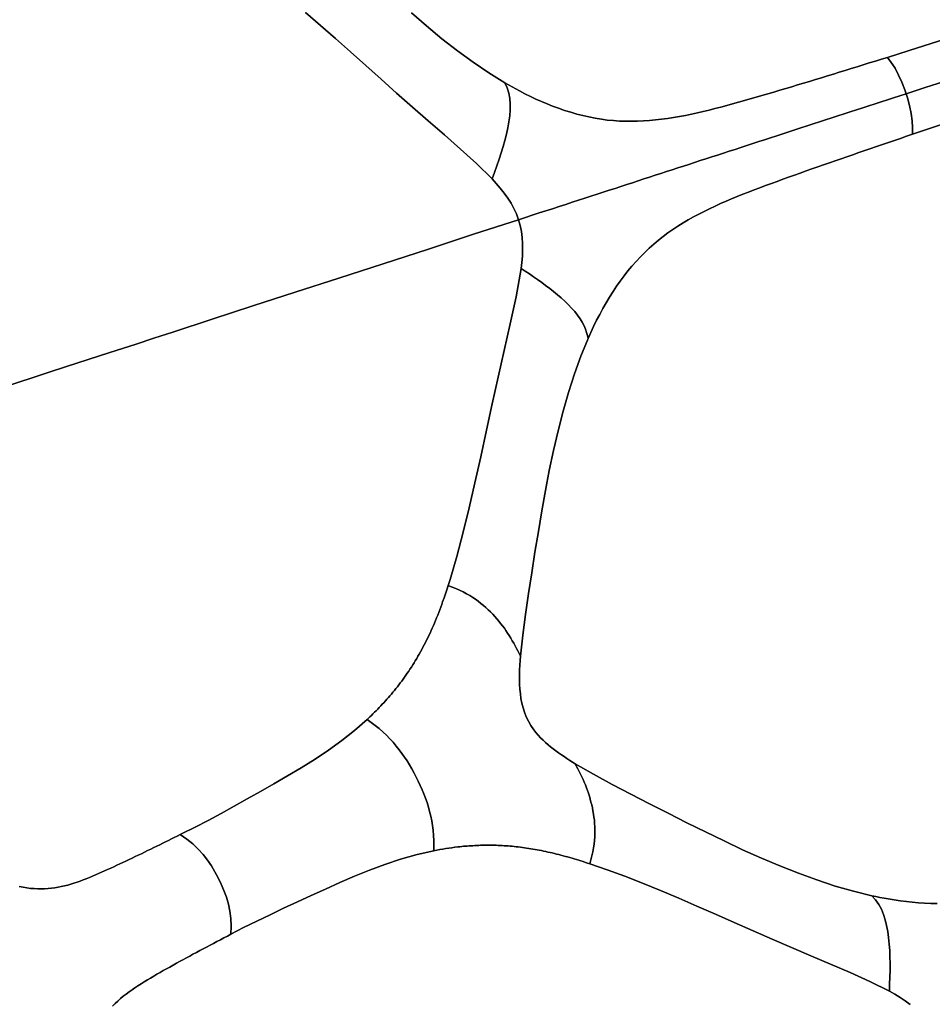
# Model space of a CAD drawing. Header units: centimetres. Extents: x -49.6 to 49.6, y -49.6 to 49.6.
# Tile 6 of 61: x -35.2 to -25.3, y -18.2 to -7.5. Entities that reach past the tile are written whole.
import ezdxf

# ---------------------------------------------------------------- set-up
doc = ezdxf.new("R2010")
doc.units = ezdxf.units.CM
doc.layers.get('0').update_dxf_attribs({"true_color": 0x5890e1})

msp = doc.modelspace()

# ---------------------------------------------------------------- linework, layer by layer
at = {"color": 16, "true_color": 0x870606}
for points in [[(-35.364, -11.491, 0), (-35.03, -11.382, 0), (-34.856, -11.326, 0), (-34.68, -11.268, 0), (-34.31, -11.148, 0), (-34.118, -11.086, 0), (-33.921, -11.022, 0), (-33.719, -10.956, 0), (-33.512, -10.889, 0), (-33.084, -10.75, 0), (-32.64, -10.605, 0), (-32.18, -10.456, 0), (-31.707, -10.302, 0), (-31.223, -10.145, 0), (-30.732, -9.986, 0), (-30.242, -9.826, 0), (-29.751, -9.667, 0), (-29.774, -9.604, 0), (-29.802, -9.545, 0), (-29.833, -9.488, 0), (-29.867, -9.433, 0), (-29.907, -9.377, 0), (-29.95, -9.323, 0), (-29.994, -9.272, 0), (-30.039, -9.223, 0), (-30.209, -9.056, 0), (-30.382, -8.9, 0), (-30.558, -8.745, 0), (-30.733, -8.593, 0), (-30.906, -8.442, 0), (-31.077, -8.29, 0), (-31.245, -8.14, 0), (-31.413, -7.991, 0), (-31.578, -7.843, 0), (-31.743, -7.697, 0), (-31.906, -7.554, 0), (-32.068, -7.414, 0)], [(-32.068, -7.414, 0), (-31.906, -7.554, 0), (-31.743, -7.697, 0), (-31.578, -7.843, 0), (-31.413, -7.991, 0), (-31.246, -8.14, 0), (-31.077, -8.29, 0), (-30.906, -8.442, 0), (-30.733, -8.593, 0), (-30.558, -8.745, 0), (-30.382, -8.9, 0), (-30.209, -9.056, 0), (-30.04, -9.223, 0), (-30.014, -9.152, 0), (-29.987, -9.08, 0), (-29.962, -9.01, 0), (-29.939, -8.94, 0), (-29.918, -8.872, 0), (-29.899, -8.804, 0), (-29.882, -8.736, 0), (-29.868, -8.668, 0), (-29.856, -8.602, 0), (-29.848, -8.537, 0), (-29.843, -8.472, 0), (-29.842, -8.411, 0), (-29.847, -8.348, 0), (-29.858, -8.291, 0), (-29.877, -8.232, 0), (-29.9, -8.178, 0), (-30.074, -8.071, 0), (-30.246, -7.955, 0), (-30.417, -7.83, 0), (-30.584, -7.699, 0), (-30.752, -7.56, 0), (-30.917, -7.417, 0)], [(-30.917, -7.417, 0), (-30.752, -7.56, 0), (-30.584, -7.699, 0), (-30.416, -7.83, 0), (-30.245, -7.955, 0), (-30.074, -8.071, 0), (-29.9, -8.178, 0), (-29.861, -8.201, 0), (-29.822, -8.223, 0), (-29.782, -8.245, 0), (-29.742, -8.266, 0), (-29.683, -8.297, 0), (-29.623, -8.327, 0), (-29.563, -8.355, 0), (-29.502, -8.382, 0), (-29.442, -8.407, 0), (-29.381, -8.432, 0), (-29.316, -8.456, 0), (-29.25, -8.478, 0), (-29.184, -8.499, 0), (-29.119, -8.518, 0), (-29.052, -8.535, 0), (-28.986, -8.55, 0), (-28.919, -8.563, 0), (-28.851, -8.574, 0), (-28.786, -8.583, 0), (-28.72, -8.589, 0), (-28.654, -8.594, 0), (-28.589, -8.596, 0), (-28.523, -8.597, 0), (-28.458, -8.595, 0), (-28.392, -8.593, 0), (-28.327, -8.588, 0), (-28.262, -8.582, 0), (-28.197, -8.575, 0), (-28.132, -8.566, 0), (-28.067, -8.556, 0), (-28.002, -8.545, 0), (-27.937, -8.533, 0), (-27.872, -8.519, 0), (-27.807, -8.505, 0), (-27.743, -8.491, 0), (-27.679, -8.475, 0), (-27.616, -8.459, 0), (-27.552, -8.442, 0), (-27.488, -8.425, 0), (-27.424, -8.408, 0), (-27.36, -8.39, 0), (-27.295, -8.372, 0), (-27.232, -8.353, 0), (-27.168, -8.335, 0), (-27.104, -8.316, 0), (-27.04, -8.297, 0), (-26.975, -8.279, 0), (-26.911, -8.259, 0), (-26.846, -8.24, 0), (-26.781, -8.221, 0), (-26.717, -8.202, 0), (-26.653, -8.182, 0), (-26.588, -8.163, 0), (-26.523, -8.143, 0), (-26.458, -8.123, 0), (-26.393, -8.103, 0), (-26.328, -8.084, 0), (-26.263, -8.064, 0), (-26.198, -8.044, 0), (-26.133, -8.024, 0), (-26.068, -8.004, 0), (-26.002, -7.984, 0), (-25.937, -7.963, 0), (-25.871, -7.943, 0), (-25.806, -7.923, 0), (-25.74, -7.902, 0), (-25.502, -7.828, 0), (-25.263, -7.752, 0), (-25.024, -7.674, 0)], [(-25.024, -7.674, 0), (-25.263, -7.752, 0), (-25.502, -7.828, 0), (-25.74, -7.902, 0), (-25.698, -7.958, 0), (-25.657, -8.021, 0), (-25.618, -8.094, 0), (-25.583, -8.173, 0), (-25.551, -8.256, 0), (-25.537, -8.298, 0), (-25.331, -8.231, 0), (-25.123, -8.163, 0)], [(-25.123, -8.163, 0), (-25.331, -8.231, 0), (-25.537, -8.298, 0), (-25.523, -8.341, 0), (-25.5, -8.427, 0), (-25.482, -8.512, 0), (-25.471, -8.593, 0), (-25.467, -8.668, 0), (-25.468, -8.738, 0), (-25.262, -8.669, 0), (-25.054, -8.6, 0)], [(-25.054, -8.6, 0), (-25.262, -8.669, 0), (-25.468, -8.738, 0), (-25.533, -8.76, 0), (-25.599, -8.783, 0), (-25.664, -8.805, 0), (-25.729, -8.827, 0), (-25.793, -8.849, 0), (-25.858, -8.871, 0), (-25.922, -8.893, 0), (-25.986, -8.915, 0), (-26.051, -8.938, 0), (-26.115, -8.96, 0), (-26.18, -8.982, 0), (-26.244, -9.004, 0), (-26.307, -9.026, 0), (-26.371, -9.048, 0), (-26.435, -9.07, 0), (-26.498, -9.093, 0), (-26.561, -9.115, 0), (-26.625, -9.137, 0), (-26.688, -9.16, 0), (-26.751, -9.182, 0), (-26.814, -9.205, 0), (-26.877, -9.227, 0), (-26.94, -9.25, 0), (-27.002, -9.273, 0), (-27.065, -9.296, 0), (-27.127, -9.319, 0), (-27.189, -9.342, 0), (-27.251, -9.366, 0), (-27.313, -9.39, 0), (-27.374, -9.415, 0), (-27.435, -9.44, 0), (-27.495, -9.465, 0), (-27.555, -9.492, 0), (-27.615, -9.519, 0), (-27.674, -9.547, 0), (-27.733, -9.576, 0), (-27.791, -9.606, 0), (-27.849, -9.637, 0), (-27.906, -9.669, 0), (-27.962, -9.702, 0), (-28.018, -9.737, 0), (-28.073, -9.774, 0), (-28.127, -9.811, 0), (-28.179, -9.85, 0), (-28.231, -9.891, 0), (-28.282, -9.933, 0), (-28.331, -9.977, 0), (-28.379, -10.023, 0), (-28.427, -10.071, 0), (-28.473, -10.12, 0), (-28.518, -10.171, 0), (-28.562, -10.223, 0), (-28.604, -10.278, 0), (-28.646, -10.334, 0), (-28.686, -10.391, 0), (-28.724, -10.449, 0), (-28.762, -10.509, 0), (-28.799, -10.571, 0), (-28.834, -10.633, 0), (-28.869, -10.696, 0), (-28.902, -10.761, 0), (-28.935, -10.827, 0), (-28.966, -10.893, 0), (-28.996, -10.96, 0), (-29.074, -11.15, 0), (-29.144, -11.344, 0), (-29.209, -11.545, 0), (-29.268, -11.75, 0), (-29.322, -11.963, 0), (-29.372, -12.178, 0), (-29.417, -12.394, 0), (-29.459, -12.611, 0), (-29.499, -12.834, 0), (-29.536, -13.056, 0), (-29.573, -13.281, 0), (-29.608, -13.506, 0), (-29.643, -13.732, 0), (-29.676, -13.958, 0), (-29.706, -14.184, 0), (-29.73, -14.413, 0), (-29.734, -14.461, 0), (-29.737, -14.51, 0), (-29.74, -14.562, 0), (-29.741, -14.614, 0), (-29.741, -14.666, 0), (-29.74, -14.719, 0), (-29.737, -14.772, 0), (-29.732, -14.823, 0), (-29.725, -14.874, 0), (-29.715, -14.925, 0), (-29.702, -14.974, 0), (-29.687, -15.023, 0), (-29.667, -15.071, 0), (-29.644, -15.119, 0), (-29.617, -15.166, 0), (-29.585, -15.212, 0), (-29.562, -15.242, 0), (-29.537, -15.272, 0), (-29.511, -15.299, 0), (-29.485, -15.326, 0), (-29.458, -15.351, 0), (-29.43, -15.375, 0), (-29.403, -15.398, 0), (-29.375, -15.42, 0), (-29.346, -15.442, 0), (-29.316, -15.464, 0), (-29.286, -15.485, 0), (-29.256, -15.505, 0), (-29.226, -15.525, 0), (-29.195, -15.545, 0), (-29.165, -15.564, 0), (-29.134, -15.583, 0), (-28.935, -15.697, 0), (-28.734, -15.806, 0), (-28.532, -15.912, 0), (-28.328, -16.017, 0), (-28.126, -16.12, 0), (-27.923, -16.223, 0), (-27.72, -16.323, 0), (-27.517, -16.422, 0), (-27.315, -16.517, 0), (-27.111, -16.608, 0), (-26.91, -16.693, 0), (-26.708, -16.773, 0), (-26.508, -16.846, 0), (-26.307, -16.912, 0), (-26.108, -16.969, 0), (-25.909, -17.018, 0), (-25.865, -17.027, 0), (-25.821, -17.036, 0), (-25.777, -17.044, 0), (-25.732, -17.052, 0), (-25.666, -17.063, 0), (-25.6, -17.073, 0), (-25.534, -17.081, 0), (-25.469, -17.088, 0), (-25.403, -17.094, 0), (-25.337, -17.098, 0), (-25.268, -17.101, 0), (-25.198, -17.102, 0)], [(-35.181, -16.915, 0), (-35.139, -16.924, 0), (-35.099, -16.931, 0), (-35.058, -16.937, 0), (-35.019, -16.94, 0), (-34.98, -16.942, 0), (-34.942, -16.943, 0), (-34.905, -16.942, 0), (-34.868, -16.939, 0), (-34.831, -16.936, 0), (-34.795, -16.931, 0), (-34.759, -16.925, 0), (-34.724, -16.918, 0), (-34.689, -16.91, 0), (-34.654, -16.901, 0), (-34.62, -16.891, 0), (-34.586, -16.88, 0), (-34.552, -16.869, 0), (-34.518, -16.857, 0), (-34.485, -16.845, 0), (-34.452, -16.832, 0), (-34.418, -16.818, 0), (-34.385, -16.804, 0), (-34.352, -16.79, 0), (-34.319, -16.776, 0), (-34.286, -16.761, 0), (-34.253, -16.747, 0), (-34.22, -16.732, 0), (-34.187, -16.717, 0), (-34.154, -16.702, 0), (-34.12, -16.686, 0), (-34.087, -16.671, 0), (-34.054, -16.655, 0), (-34.021, -16.64, 0), (-33.987, -16.624, 0), (-33.954, -16.608, 0), (-33.92, -16.592, 0), (-33.887, -16.576, 0), (-33.853, -16.56, 0), (-33.819, -16.543, 0), (-33.786, -16.527, 0), (-33.752, -16.51, 0), (-33.718, -16.494, 0), (-33.684, -16.477, 0), (-33.652, -16.462, 0), (-33.621, -16.447, 0), (-33.59, -16.431, 0), (-33.558, -16.416, 0), (-33.527, -16.4, 0), (-33.495, -16.385, 0), (-33.464, -16.369, 0), (-33.432, -16.353, 0), (-33.408, -16.341, 0), (-33.269, -16.271, 0), (-33.128, -16.198, 0), (-32.987, -16.122, 0), (-32.845, -16.044, 0), (-32.702, -15.964, 0), (-32.557, -15.883, 0), (-32.411, -15.8, 0), (-32.263, -15.715, 0), (-32.114, -15.626, 0), (-31.965, -15.533, 0), (-31.818, -15.434, 0), (-31.672, -15.328, 0), (-31.534, -15.219, 0), (-31.399, -15.1, 0), (-31.387, -15.089, 0), (-31.369, -15.073, 0), (-31.352, -15.056, 0), (-31.335, -15.04, 0), (-31.318, -15.023, 0), (-31.3, -15.006, 0), (-31.283, -14.989, 0), (-31.266, -14.971, 0), (-31.249, -14.953, 0), (-31.233, -14.936, 0), (-31.216, -14.918, 0), (-31.199, -14.899, 0), (-31.183, -14.881, 0), (-31.166, -14.862, 0), (-31.15, -14.843, 0), (-31.134, -14.824, 0), (-31.117, -14.805, 0), (-31.101, -14.785, 0), (-31.085, -14.765, 0), (-31.069, -14.745, 0), (-31.053, -14.725, 0), (-31.038, -14.704, 0), (-31.022, -14.683, 0), (-31.007, -14.662, 0), (-30.991, -14.641, 0), (-30.976, -14.62, 0), (-30.961, -14.598, 0), (-30.946, -14.576, 0), (-30.932, -14.554, 0), (-30.917, -14.531, 0), (-30.902, -14.508, 0), (-30.888, -14.485, 0), (-30.874, -14.462, 0), (-30.859, -14.438, 0), (-30.845, -14.414, 0), (-30.831, -14.39, 0), (-30.818, -14.366, 0), (-30.804, -14.341, 0), (-30.791, -14.316, 0), (-30.777, -14.291, 0), (-30.764, -14.265, 0), (-30.752, -14.239, 0), (-30.739, -14.213, 0), (-30.726, -14.187, 0), (-30.714, -14.161, 0), (-30.702, -14.134, 0), (-30.69, -14.107, 0), (-30.678, -14.08, 0), (-30.666, -14.052, 0), (-30.654, -14.024, 0), (-30.643, -13.996, 0), (-30.631, -13.968, 0), (-30.62, -13.939, 0), (-30.609, -13.91, 0), (-30.598, -13.881, 0), (-30.587, -13.852, 0), (-30.577, -13.822, 0), (-30.561, -13.779, 0), (-30.546, -13.735, 0), (-30.531, -13.69, 0), (-30.517, -13.645, 0), (-30.496, -13.58, 0), (-30.422, -13.327, 0), (-30.354, -13.066, 0), (-30.288, -12.799, 0), (-30.226, -12.527, 0), (-30.163, -12.244, 0), (-30.101, -11.957, 0), (-30.038, -11.669, 0), (-29.974, -11.38, 0), (-29.908, -11.09, 0), (-29.842, -10.799, 0), (-29.777, -10.504, 0), (-29.723, -10.197, 0), (-29.715, -10.131, 0), (-29.71, -10.064, 0), (-29.707, -9.995, 0), (-29.707, -9.925, 0), (-29.711, -9.861, 0), (-29.72, -9.796, 0), (-29.733, -9.731, 0), (-29.751, -9.667, 0), (-30.242, -9.826, 0), (-30.732, -9.986, 0), (-31.223, -10.145, 0), (-31.707, -10.302, 0), (-32.18, -10.456, 0), (-32.64, -10.605, 0), (-33.084, -10.75, 0), (-33.512, -10.889, 0), (-33.719, -10.956, 0), (-33.921, -11.022, 0), (-34.118, -11.086, 0), (-34.31, -11.148, 0), (-34.68, -11.268, 0), (-34.856, -11.326, 0), (-35.03, -11.382, 0), (-35.364, -11.491, 0)], [(-34.168, -18.219, 0), (-34.14, -18.19, 0), (-34.111, -18.163, 0), (-34.081, -18.136, 0), (-34.05, -18.11, 0), (-34.019, -18.086, 0), (-33.987, -18.062, 0), (-33.955, -18.039, 0), (-33.923, -18.017, 0), (-33.89, -17.995, 0), (-33.856, -17.974, 0), (-33.823, -17.953, 0), (-33.788, -17.932, 0), (-33.754, -17.912, 0), (-33.719, -17.891, 0), (-33.685, -17.871, 0), (-33.65, -17.851, 0), (-33.615, -17.831, 0), (-33.579, -17.812, 0), (-33.544, -17.792, 0), (-33.508, -17.772, 0), (-33.472, -17.752, 0), (-33.437, -17.732, 0), (-33.401, -17.713, 0), (-33.364, -17.693, 0), (-33.328, -17.673, 0), (-33.292, -17.654, 0), (-33.255, -17.634, 0), (-33.218, -17.614, 0), (-33.181, -17.595, 0), (-33.144, -17.575, 0), (-33.106, -17.555, 0), (-33.069, -17.536, 0), (-33.032, -17.516, 0), (-32.994, -17.496, 0), (-32.956, -17.476, 0), (-32.918, -17.456, 0), (-32.88, -17.436, 0), (-32.877, -17.349, 0), (-32.88, -17.265, 0), (-32.891, -17.185, 0), (-32.907, -17.108, 0), (-32.929, -17.034, 0), (-32.955, -16.962, 0), (-32.984, -16.892, 0), (-33.017, -16.824, 0), (-33.053, -16.757, 0), (-33.092, -16.692, 0), (-33.135, -16.629, 0), (-33.182, -16.568, 0), (-33.235, -16.51, 0), (-33.294, -16.454, 0), (-33.36, -16.402, 0), (-33.432, -16.353, 0), (-33.464, -16.369, 0), (-33.495, -16.385, 0), (-33.527, -16.4, 0), (-33.558, -16.416, 0), (-33.59, -16.431, 0), (-33.621, -16.447, 0), (-33.652, -16.462, 0), (-33.684, -16.477, 0), (-33.718, -16.494, 0), (-33.752, -16.51, 0), (-33.786, -16.527, 0), (-33.819, -16.543, 0), (-33.853, -16.56, 0), (-33.887, -16.576, 0), (-33.92, -16.592, 0), (-33.954, -16.608, 0), (-33.987, -16.624, 0), (-34.021, -16.64, 0), (-34.054, -16.655, 0), (-34.087, -16.671, 0), (-34.12, -16.686, 0), (-34.154, -16.702, 0), (-34.187, -16.717, 0), (-34.22, -16.732, 0), (-34.253, -16.747, 0), (-34.286, -16.761, 0), (-34.319, -16.776, 0), (-34.352, -16.79, 0), (-34.385, -16.804, 0), (-34.418, -16.818, 0), (-34.452, -16.832, 0), (-34.485, -16.845, 0), (-34.518, -16.857, 0), (-34.552, -16.869, 0), (-34.586, -16.88, 0), (-34.62, -16.891, 0), (-34.654, -16.901, 0), (-34.689, -16.91, 0), (-34.724, -16.918, 0), (-34.759, -16.925, 0), (-34.795, -16.931, 0), (-34.831, -16.936, 0), (-34.868, -16.939, 0), (-34.905, -16.942, 0), (-34.942, -16.943, 0), (-34.98, -16.942, 0), (-35.019, -16.94, 0), (-35.058, -16.937, 0), (-35.099, -16.931, 0), (-35.139, -16.924, 0), (-35.181, -16.915, 0)], [(-25.491, -18.201, 0), (-25.546, -18.16, 0), (-25.603, -18.122, 0), (-25.661, -18.087, 0), (-25.719, -18.054, 0), (-25.932, -17.948, 0), (-26.145, -17.853, 0), (-26.36, -17.76, 0), (-26.573, -17.669, 0), (-26.784, -17.579, 0), (-26.994, -17.488, 0), (-27.201, -17.397, 0), (-27.406, -17.307, 0), (-27.609, -17.218, 0), (-27.811, -17.13, 0), (-28.01, -17.044, 0), (-28.207, -16.961, 0), (-28.403, -16.881, 0), (-28.596, -16.805, 0), (-28.787, -16.735, 0), (-28.975, -16.67, 0), (-29, -16.662, 0), (-29.024, -16.654, 0), (-29.049, -16.646, 0), (-29.073, -16.638, 0), (-29.097, -16.631, 0), (-29.122, -16.624, 0), (-29.146, -16.616, 0), (-29.17, -16.609, 0), (-29.194, -16.602, 0), (-29.218, -16.595, 0), (-29.242, -16.589, 0), (-29.266, -16.582, 0), (-29.29, -16.576, 0), (-29.314, -16.57, 0), (-29.338, -16.564, 0), (-29.362, -16.558, 0), (-29.386, -16.552, 0), (-29.409, -16.547, 0), (-29.433, -16.542, 0), (-29.456, -16.537, 0), (-29.479, -16.532, 0), (-29.503, -16.527, 0), (-29.526, -16.522, 0), (-29.549, -16.518, 0), (-29.572, -16.514, 0), (-29.595, -16.51, 0), (-29.618, -16.506, 0), (-29.641, -16.503, 0), (-29.664, -16.499, 0), (-29.687, -16.496, 0), (-29.709, -16.493, 0), (-29.732, -16.49, 0), (-29.754, -16.487, 0), (-29.777, -16.485, 0), (-29.799, -16.482, 0), (-29.821, -16.48, 0), (-29.843, -16.478, 0), (-29.865, -16.476, 0), (-29.887, -16.475, 0), (-29.909, -16.473, 0), (-29.931, -16.472, 0), (-29.952, -16.471, 0), (-29.974, -16.47, 0), (-29.995, -16.469, 0), (-30.017, -16.469, 0), (-30.038, -16.468, 0), (-30.059, -16.468, 0), (-30.081, -16.468, 0), (-30.102, -16.468, 0), (-30.123, -16.468, 0), (-30.144, -16.469, 0), (-30.165, -16.469, 0), (-30.185, -16.47, 0), (-30.206, -16.471, 0), (-30.227, -16.472, 0), (-30.247, -16.473, 0), (-30.268, -16.474, 0), (-30.288, -16.475, 0), (-30.309, -16.477, 0), (-30.329, -16.478, 0), (-30.349, -16.48, 0), (-30.37, -16.482, 0), (-30.39, -16.484, 0), (-30.41, -16.486, 0), (-30.443, -16.49, 0), (-30.476, -16.495, 0), (-30.509, -16.499, 0), (-30.542, -16.504, 0), (-30.575, -16.51, 0), (-30.607, -16.515, 0), (-30.639, -16.521, 0), (-30.671, -16.528, 0), (-30.855, -16.57, 0), (-31.034, -16.62, 0), (-31.206, -16.677, 0), (-31.374, -16.739, 0), (-31.536, -16.805, 0), (-31.696, -16.874, 0), (-31.852, -16.944, 0), (-32.006, -17.014, 0), (-32.157, -17.084, 0), (-32.307, -17.153, 0), (-32.454, -17.223, 0), (-32.599, -17.293, 0), (-32.741, -17.364, 0), (-32.88, -17.436, 0), (-32.918, -17.456, 0), (-32.956, -17.476, 0), (-32.994, -17.496, 0), (-33.032, -17.516, 0), (-33.069, -17.536, 0), (-33.106, -17.555, 0), (-33.144, -17.575, 0), (-33.181, -17.595, 0), (-33.218, -17.614, 0), (-33.255, -17.634, 0), (-33.292, -17.654, 0), (-33.328, -17.673, 0), (-33.364, -17.693, 0), (-33.401, -17.713, 0), (-33.437, -17.732, 0), (-33.472, -17.752, 0), (-33.508, -17.772, 0), (-33.544, -17.792, 0), (-33.579, -17.812, 0), (-33.615, -17.831, 0), (-33.65, -17.851, 0), (-33.685, -17.871, 0), (-33.719, -17.891, 0), (-33.754, -17.912, 0), (-33.788, -17.932, 0), (-33.823, -17.953, 0), (-33.856, -17.974, 0), (-33.89, -17.995, 0), (-33.923, -18.017, 0), (-33.955, -18.039, 0), (-33.987, -18.062, 0), (-34.019, -18.086, 0), (-34.05, -18.11, 0), (-34.081, -18.136, 0), (-34.111, -18.163, 0), (-34.14, -18.19, 0), (-34.168, -18.219, 0)], [(-25.198, -17.102, 0), (-25.268, -17.101, 0), (-25.337, -17.098, 0), (-25.403, -17.094, 0), (-25.469, -17.088, 0), (-25.534, -17.081, 0), (-25.6, -17.073, 0), (-25.666, -17.063, 0), (-25.732, -17.052, 0), (-25.777, -17.044, 0), (-25.821, -17.036, 0), (-25.865, -17.027, 0), (-25.909, -17.018, 0), (-25.87, -17.061, 0), (-25.834, -17.111, 0), (-25.806, -17.163, 0), (-25.782, -17.221, 0), (-25.764, -17.28, 0), (-25.749, -17.342, 0), (-25.737, -17.407, 0), (-25.727, -17.473, 0), (-25.72, -17.542, 0), (-25.715, -17.612, 0), (-25.712, -17.682, 0), (-25.711, -17.754, 0), (-25.711, -17.828, 0), (-25.713, -17.903, 0), (-25.716, -17.979, 0), (-25.719, -18.054, 0), (-25.661, -18.087, 0), (-25.603, -18.122, 0), (-25.546, -18.16, 0), (-25.491, -18.201, 0)]]:
    msp.add_polyline3d(points, dxfattribs=at)
for points in [[(-29.843, -8.472, 0), (-29.848, -8.537, 0), (-29.856, -8.602, 0), (-29.868, -8.668, 0), (-29.882, -8.736, 0), (-29.899, -8.804, 0), (-29.918, -8.872, 0), (-29.939, -8.94, 0), (-29.962, -9.01, 0), (-29.987, -9.08, 0), (-30.013, -9.152, 0), (-30.039, -9.223, 0), (-29.994, -9.272, 0), (-29.95, -9.323, 0), (-29.907, -9.377, 0), (-29.867, -9.433, 0), (-29.833, -9.488, 0), (-29.802, -9.545, 0), (-29.774, -9.604, 0), (-29.751, -9.667, 0), (-29.676, -9.643, 0), (-29.602, -9.618, 0), (-29.528, -9.594, 0), (-29.455, -9.571, 0), (-29.383, -9.547, 0), (-29.311, -9.524, 0), (-29.239, -9.501, 0), (-29.169, -9.478, 0), (-29.1, -9.455, 0), (-29.032, -9.433, 0), (-28.964, -9.411, 0), (-28.897, -9.389, 0), (-28.832, -9.368, 0), (-28.767, -9.347, 0), (-28.702, -9.326, 0), (-28.638, -9.305, 0), (-28.575, -9.285, 0), (-28.513, -9.265, 0), (-28.451, -9.244, 0), (-28.389, -9.224, 0), (-28.327, -9.204, 0), (-28.266, -9.184, 0), (-28.204, -9.164, 0), (-28.143, -9.144, 0), (-28.081, -9.124, 0), (-28.02, -9.104, 0), (-27.959, -9.085, 0), (-27.899, -9.065, 0), (-27.838, -9.045, 0), (-27.776, -9.025, 0), (-27.714, -9.005, 0), (-27.65, -8.984, 0), (-27.587, -8.964, 0), (-27.524, -8.943, 0), (-27.461, -8.923, 0), (-27.397, -8.902, 0), (-27.333, -8.881, 0), (-27.269, -8.86, 0), (-27.205, -8.839, 0), (-27.14, -8.818, 0), (-27.075, -8.797, 0), (-27.01, -8.776, 0), (-26.944, -8.755, 0), (-26.879, -8.733, 0), (-26.813, -8.712, 0), (-26.747, -8.691, 0), (-26.68, -8.669, 0), (-26.614, -8.647, 0), (-26.547, -8.626, 0), (-26.48, -8.604, 0), (-26.413, -8.582, 0), (-26.346, -8.56, 0), (-26.279, -8.539, 0), (-26.212, -8.517, 0), (-26.144, -8.495, 0), (-26.077, -8.473, 0), (-26.009, -8.451, 0), (-25.942, -8.429, 0), (-25.874, -8.407, 0), (-25.807, -8.385, 0), (-25.739, -8.363, 0), (-25.672, -8.341, 0), (-25.604, -8.319, 0), (-25.537, -8.298, 0), (-25.551, -8.256, 0), (-25.583, -8.173, 0), (-25.618, -8.094, 0), (-25.657, -8.021, 0), (-25.698, -7.958, 0), (-25.74, -7.902, 0), (-25.806, -7.923, 0), (-25.871, -7.943, 0), (-25.937, -7.963, 0), (-26.002, -7.984, 0), (-26.068, -8.004, 0), (-26.133, -8.024, 0), (-26.198, -8.044, 0), (-26.263, -8.064, 0), (-26.328, -8.084, 0), (-26.393, -8.103, 0), (-26.458, -8.123, 0), (-26.523, -8.143, 0), (-26.588, -8.163, 0), (-26.653, -8.182, 0), (-26.717, -8.202, 0), (-26.781, -8.221, 0), (-26.846, -8.24, 0), (-26.911, -8.259, 0), (-26.975, -8.279, 0), (-27.04, -8.297, 0), (-27.104, -8.316, 0), (-27.168, -8.335, 0), (-27.232, -8.353, 0), (-27.295, -8.372, 0), (-27.36, -8.39, 0), (-27.424, -8.408, 0), (-27.488, -8.425, 0), (-27.552, -8.442, 0), (-27.616, -8.459, 0), (-27.679, -8.475, 0), (-27.743, -8.491, 0), (-27.807, -8.505, 0), (-27.872, -8.519, 0), (-27.937, -8.533, 0), (-28.002, -8.545, 0), (-28.067, -8.556, 0), (-28.132, -8.566, 0), (-28.197, -8.575, 0), (-28.262, -8.582, 0), (-28.327, -8.588, 0), (-28.392, -8.593, 0), (-28.458, -8.595, 0), (-28.523, -8.597, 0), (-28.589, -8.596, 0), (-28.654, -8.594, 0), (-28.72, -8.589, 0), (-28.786, -8.583, 0), (-28.851, -8.574, 0), (-28.919, -8.563, 0), (-28.986, -8.55, 0), (-29.052, -8.535, 0), (-29.119, -8.518, 0), (-29.184, -8.499, 0), (-29.25, -8.478, 0), (-29.316, -8.456, 0), (-29.381, -8.432, 0), (-29.442, -8.407, 0), (-29.502, -8.382, 0), (-29.563, -8.355, 0), (-29.623, -8.327, 0), (-29.683, -8.297, 0), (-29.742, -8.266, 0), (-29.782, -8.245, 0), (-29.822, -8.223, 0), (-29.861, -8.201, 0), (-29.9, -8.178, 0), (-29.876, -8.232, 0), (-29.857, -8.291, 0), (-29.847, -8.348, 0), (-29.842, -8.411, 0)], [(-29.676, -9.643, 0), (-29.751, -9.667, 0), (-29.733, -9.731, 0), (-29.72, -9.796, 0), (-29.711, -9.861, 0), (-29.707, -9.925, 0), (-29.707, -9.995, 0), (-29.71, -10.064, 0), (-29.715, -10.131, 0), (-29.723, -10.197, 0), (-29.678, -10.227, 0), (-29.634, -10.257, 0), (-29.589, -10.287, 0), (-29.544, -10.318, 0), (-29.5, -10.349, 0), (-29.457, -10.381, 0), (-29.413, -10.414, 0), (-29.371, -10.447, 0), (-29.329, -10.482, 0), (-29.289, -10.517, 0), (-29.249, -10.553, 0), (-29.211, -10.59, 0), (-29.175, -10.628, 0), (-29.141, -10.666, 0), (-29.11, -10.705, 0), (-29.082, -10.744, 0), (-29.058, -10.782, 0), (-29.038, -10.82, 0), (-29.023, -10.857, 0), (-29.011, -10.892, 0), (-29.003, -10.927, 0), (-28.996, -10.96, 0), (-28.966, -10.893, 0), (-28.935, -10.827, 0), (-28.902, -10.761, 0), (-28.869, -10.696, 0), (-28.834, -10.633, 0), (-28.799, -10.571, 0), (-28.762, -10.509, 0), (-28.724, -10.449, 0), (-28.686, -10.391, 0), (-28.646, -10.334, 0), (-28.604, -10.278, 0), (-28.562, -10.223, 0), (-28.518, -10.171, 0), (-28.473, -10.12, 0), (-28.427, -10.071, 0), (-28.379, -10.023, 0), (-28.331, -9.977, 0), (-28.282, -9.933, 0), (-28.231, -9.891, 0), (-28.179, -9.85, 0), (-28.127, -9.811, 0), (-28.073, -9.774, 0), (-28.018, -9.737, 0), (-27.962, -9.702, 0), (-27.906, -9.669, 0), (-27.849, -9.637, 0), (-27.791, -9.606, 0), (-27.733, -9.576, 0), (-27.674, -9.547, 0), (-27.615, -9.519, 0), (-27.555, -9.492, 0), (-27.495, -9.465, 0), (-27.435, -9.44, 0), (-27.374, -9.415, 0), (-27.313, -9.39, 0), (-27.251, -9.366, 0), (-27.189, -9.342, 0), (-27.127, -9.319, 0), (-27.065, -9.296, 0), (-27.002, -9.273, 0), (-26.94, -9.25, 0), (-26.877, -9.227, 0), (-26.814, -9.205, 0), (-26.751, -9.182, 0), (-26.688, -9.16, 0), (-26.625, -9.137, 0), (-26.561, -9.115, 0), (-26.498, -9.093, 0), (-26.435, -9.07, 0), (-26.371, -9.048, 0), (-26.307, -9.026, 0), (-26.244, -9.004, 0), (-26.18, -8.982, 0), (-26.115, -8.96, 0), (-26.051, -8.938, 0), (-25.986, -8.915, 0), (-25.922, -8.893, 0), (-25.858, -8.871, 0), (-25.793, -8.849, 0), (-25.729, -8.827, 0), (-25.664, -8.805, 0), (-25.599, -8.783, 0), (-25.533, -8.76, 0), (-25.468, -8.738, 0), (-25.467, -8.668, 0), (-25.471, -8.593, 0), (-25.482, -8.512, 0), (-25.5, -8.427, 0), (-25.523, -8.341, 0), (-25.537, -8.298, 0), (-25.604, -8.319, 0), (-25.672, -8.341, 0), (-25.739, -8.363, 0), (-25.807, -8.385, 0), (-25.874, -8.407, 0), (-25.942, -8.429, 0), (-26.009, -8.451, 0), (-26.077, -8.473, 0), (-26.144, -8.495, 0), (-26.212, -8.517, 0), (-26.279, -8.539, 0), (-26.346, -8.56, 0), (-26.413, -8.582, 0), (-26.48, -8.604, 0), (-26.547, -8.626, 0), (-26.614, -8.647, 0), (-26.68, -8.669, 0), (-26.747, -8.691, 0), (-26.813, -8.712, 0), (-26.879, -8.733, 0), (-26.944, -8.755, 0), (-27.01, -8.776, 0), (-27.075, -8.797, 0), (-27.14, -8.818, 0), (-27.205, -8.839, 0), (-27.269, -8.86, 0), (-27.333, -8.881, 0), (-27.397, -8.902, 0), (-27.461, -8.923, 0), (-27.524, -8.943, 0), (-27.587, -8.964, 0), (-27.65, -8.984, 0), (-27.714, -9.005, 0), (-27.776, -9.025, 0), (-27.838, -9.045, 0), (-27.899, -9.065, 0), (-27.959, -9.085, 0), (-28.02, -9.104, 0), (-28.081, -9.124, 0), (-28.143, -9.144, 0), (-28.204, -9.164, 0), (-28.266, -9.184, 0), (-28.327, -9.204, 0), (-28.389, -9.224, 0), (-28.451, -9.244, 0), (-28.513, -9.265, 0), (-28.575, -9.285, 0), (-28.638, -9.305, 0), (-28.702, -9.326, 0), (-28.767, -9.347, 0), (-28.832, -9.368, 0), (-28.897, -9.389, 0), (-28.964, -9.411, 0), (-29.032, -9.433, 0), (-29.1, -9.455, 0), (-29.169, -9.478, 0), (-29.239, -9.501, 0), (-29.311, -9.524, 0), (-29.383, -9.547, 0), (-29.455, -9.571, 0), (-29.528, -9.594, 0), (-29.602, -9.618, 0)], [(-29.678, -10.227, 0), (-29.723, -10.197, 0), (-29.777, -10.504, 0), (-29.842, -10.799, 0), (-29.908, -11.09, 0), (-29.974, -11.38, 0), (-30.038, -11.669, 0), (-30.101, -11.957, 0), (-30.163, -12.244, 0), (-30.226, -12.527, 0), (-30.288, -12.799, 0), (-30.354, -13.066, 0), (-30.422, -13.327, 0), (-30.496, -13.58, 0), (-30.517, -13.645, 0), (-30.475, -13.662, 0), (-30.433, -13.678, 0), (-30.392, -13.696, 0), (-30.354, -13.714, 0), (-30.318, -13.733, 0), (-30.283, -13.753, 0), (-30.25, -13.773, 0), (-30.219, -13.794, 0), (-30.189, -13.816, 0), (-30.16, -13.838, 0), (-30.133, -13.861, 0), (-30.106, -13.884, 0), (-30.081, -13.908, 0), (-30.056, -13.932, 0), (-30.032, -13.956, 0), (-30.01, -13.981, 0), (-29.988, -14.006, 0), (-29.966, -14.031, 0), (-29.946, -14.056, 0), (-29.926, -14.082, 0), (-29.906, -14.109, 0), (-29.888, -14.135, 0), (-29.87, -14.162, 0), (-29.852, -14.189, 0), (-29.836, -14.216, 0), (-29.82, -14.244, 0), (-29.804, -14.272, 0), (-29.789, -14.3, 0), (-29.774, -14.328, 0), (-29.76, -14.356, 0), (-29.745, -14.385, 0), (-29.73, -14.413, 0), (-29.706, -14.184, 0), (-29.676, -13.958, 0), (-29.643, -13.732, 0), (-29.608, -13.506, 0), (-29.573, -13.281, 0), (-29.536, -13.056, 0), (-29.499, -12.834, 0), (-29.459, -12.611, 0), (-29.417, -12.394, 0), (-29.372, -12.178, 0), (-29.322, -11.963, 0), (-29.268, -11.75, 0), (-29.209, -11.545, 0), (-29.144, -11.344, 0), (-29.074, -11.15, 0), (-28.996, -10.96, 0), (-29.003, -10.927, 0), (-29.011, -10.892, 0), (-29.023, -10.857, 0), (-29.038, -10.82, 0), (-29.058, -10.782, 0), (-29.082, -10.744, 0), (-29.11, -10.705, 0), (-29.141, -10.666, 0), (-29.175, -10.628, 0), (-29.211, -10.59, 0), (-29.249, -10.553, 0), (-29.289, -10.517, 0), (-29.329, -10.482, 0), (-29.371, -10.447, 0), (-29.413, -10.414, 0), (-29.457, -10.381, 0), (-29.5, -10.349, 0), (-29.544, -10.318, 0), (-29.589, -10.287, 0), (-29.634, -10.257, 0)], [(-30.475, -13.662, 0), (-30.517, -13.645, 0), (-30.531, -13.69, 0), (-30.546, -13.735, 0), (-30.561, -13.779, 0), (-30.577, -13.822, 0), (-30.587, -13.852, 0), (-30.598, -13.881, 0), (-30.609, -13.91, 0), (-30.62, -13.939, 0), (-30.631, -13.968, 0), (-30.643, -13.996, 0), (-30.654, -14.024, 0), (-30.666, -14.052, 0), (-30.678, -14.08, 0), (-30.69, -14.107, 0), (-30.702, -14.134, 0), (-30.714, -14.161, 0), (-30.726, -14.187, 0), (-30.739, -14.213, 0), (-30.752, -14.239, 0), (-30.764, -14.265, 0), (-30.777, -14.291, 0), (-30.791, -14.316, 0), (-30.804, -14.341, 0), (-30.818, -14.366, 0), (-30.831, -14.39, 0), (-30.845, -14.414, 0), (-30.859, -14.438, 0), (-30.874, -14.462, 0), (-30.888, -14.485, 0), (-30.902, -14.508, 0), (-30.917, -14.531, 0), (-30.932, -14.554, 0), (-30.946, -14.576, 0), (-30.961, -14.598, 0), (-30.976, -14.62, 0), (-30.991, -14.641, 0), (-31.007, -14.662, 0), (-31.022, -14.683, 0), (-31.038, -14.704, 0), (-31.053, -14.725, 0), (-31.069, -14.745, 0), (-31.085, -14.765, 0), (-31.101, -14.785, 0), (-31.117, -14.805, 0), (-31.134, -14.824, 0), (-31.15, -14.843, 0), (-31.166, -14.862, 0), (-31.183, -14.881, 0), (-31.199, -14.899, 0), (-31.216, -14.918, 0), (-31.233, -14.936, 0), (-31.249, -14.953, 0), (-31.266, -14.971, 0), (-31.283, -14.989, 0), (-31.3, -15.006, 0), (-31.318, -15.023, 0), (-31.335, -15.04, 0), (-31.352, -15.056, 0), (-31.369, -15.073, 0), (-31.387, -15.089, 0), (-31.399, -15.1, 0), (-31.353, -15.134, 0), (-31.31, -15.166, 0), (-31.268, -15.2, 0), (-31.224, -15.238, 0), (-31.187, -15.273, 0), (-31.15, -15.311, 0), (-31.115, -15.349, 0), (-31.081, -15.39, 0), (-31.051, -15.429, 0), (-31.021, -15.469, 0), (-30.992, -15.51, 0), (-30.964, -15.552, 0), (-30.938, -15.595, 0), (-30.912, -15.639, 0), (-30.888, -15.683, 0), (-30.865, -15.727, 0), (-30.842, -15.772, 0), (-30.821, -15.817, 0), (-30.801, -15.864, 0), (-30.782, -15.91, 0), (-30.764, -15.958, 0), (-30.747, -16.005, 0), (-30.732, -16.053, 0), (-30.719, -16.1, 0), (-30.706, -16.152, 0), (-30.695, -16.203, 0), (-30.687, -16.254, 0), (-30.68, -16.306, 0), (-30.675, -16.363, 0), (-30.672, -16.417, 0), (-30.671, -16.471, 0), (-30.671, -16.528, 0), (-30.639, -16.521, 0), (-30.607, -16.515, 0), (-30.575, -16.51, 0), (-30.542, -16.504, 0), (-30.509, -16.499, 0), (-30.476, -16.495, 0), (-30.443, -16.49, 0), (-30.41, -16.486, 0), (-30.39, -16.484, 0), (-30.37, -16.482, 0), (-30.349, -16.48, 0), (-30.329, -16.478, 0), (-30.309, -16.477, 0), (-30.288, -16.475, 0), (-30.268, -16.474, 0), (-30.247, -16.473, 0), (-30.227, -16.472, 0), (-30.206, -16.471, 0), (-30.185, -16.47, 0), (-30.165, -16.469, 0), (-30.144, -16.469, 0), (-30.123, -16.468, 0), (-30.102, -16.468, 0), (-30.081, -16.468, 0), (-30.059, -16.468, 0), (-30.038, -16.468, 0), (-30.017, -16.469, 0), (-29.995, -16.469, 0), (-29.974, -16.47, 0), (-29.952, -16.471, 0), (-29.931, -16.472, 0), (-29.909, -16.473, 0), (-29.887, -16.475, 0), (-29.865, -16.476, 0), (-29.843, -16.478, 0), (-29.821, -16.48, 0), (-29.799, -16.482, 0), (-29.777, -16.485, 0), (-29.754, -16.487, 0), (-29.732, -16.49, 0), (-29.709, -16.493, 0), (-29.687, -16.496, 0), (-29.664, -16.499, 0), (-29.641, -16.503, 0), (-29.618, -16.506, 0), (-29.595, -16.51, 0), (-29.572, -16.514, 0), (-29.549, -16.518, 0), (-29.526, -16.522, 0), (-29.503, -16.527, 0), (-29.479, -16.532, 0), (-29.456, -16.537, 0), (-29.433, -16.542, 0), (-29.409, -16.547, 0), (-29.386, -16.552, 0), (-29.362, -16.558, 0), (-29.338, -16.564, 0), (-29.314, -16.57, 0), (-29.29, -16.576, 0), (-29.266, -16.582, 0), (-29.242, -16.589, 0), (-29.218, -16.595, 0), (-29.194, -16.602, 0), (-29.17, -16.609, 0), (-29.146, -16.616, 0), (-29.122, -16.624, 0), (-29.097, -16.631, 0), (-29.073, -16.638, 0), (-29.049, -16.646, 0), (-29.024, -16.654, 0), (-29, -16.662, 0), (-28.975, -16.67, 0), (-28.964, -16.626, 0), (-28.953, -16.582, 0), (-28.943, -16.539, 0), (-28.935, -16.497, 0), (-28.929, -16.457, 0), (-28.925, -16.417, 0), (-28.922, -16.378, 0), (-28.921, -16.341, 0), (-28.921, -16.304, 0), (-28.922, -16.268, 0), (-28.924, -16.232, 0), (-28.927, -16.197, 0), (-28.931, -16.163, 0), (-28.936, -16.129, 0), (-28.942, -16.095, 0), (-28.948, -16.062, 0), (-28.956, -16.03, 0), (-28.964, -15.998, 0), (-28.972, -15.966, 0), (-28.981, -15.934, 0), (-28.991, -15.903, 0), (-29.002, -15.873, 0), (-29.013, -15.843, 0), (-29.025, -15.813, 0), (-29.037, -15.783, 0), (-29.05, -15.754, 0), (-29.063, -15.725, 0), (-29.077, -15.696, 0), (-29.091, -15.668, 0), (-29.105, -15.639, 0), (-29.12, -15.611, 0), (-29.134, -15.583, 0), (-29.165, -15.564, 0), (-29.195, -15.545, 0), (-29.226, -15.525, 0), (-29.256, -15.505, 0), (-29.286, -15.485, 0), (-29.316, -15.464, 0), (-29.346, -15.442, 0), (-29.375, -15.42, 0), (-29.403, -15.398, 0), (-29.43, -15.375, 0), (-29.458, -15.351, 0), (-29.485, -15.326, 0), (-29.511, -15.299, 0), (-29.537, -15.272, 0), (-29.562, -15.242, 0), (-29.585, -15.212, 0), (-29.617, -15.166, 0), (-29.644, -15.119, 0), (-29.667, -15.071, 0), (-29.687, -15.023, 0), (-29.702, -14.974, 0), (-29.715, -14.925, 0), (-29.725, -14.874, 0), (-29.732, -14.823, 0), (-29.737, -14.772, 0), (-29.74, -14.719, 0), (-29.741, -14.666, 0), (-29.741, -14.614, 0), (-29.74, -14.562, 0), (-29.737, -14.51, 0), (-29.734, -14.461, 0), (-29.73, -14.413, 0), (-29.745, -14.385, 0), (-29.76, -14.356, 0), (-29.774, -14.328, 0), (-29.789, -14.3, 0), (-29.804, -14.272, 0), (-29.82, -14.244, 0), (-29.836, -14.216, 0), (-29.852, -14.189, 0), (-29.87, -14.162, 0), (-29.888, -14.135, 0), (-29.906, -14.109, 0), (-29.926, -14.082, 0), (-29.946, -14.056, 0), (-29.966, -14.031, 0), (-29.988, -14.006, 0), (-30.01, -13.981, 0), (-30.032, -13.956, 0), (-30.056, -13.932, 0), (-30.081, -13.908, 0), (-30.106, -13.884, 0), (-30.133, -13.861, 0), (-30.16, -13.838, 0), (-30.189, -13.816, 0), (-30.219, -13.794, 0), (-30.25, -13.773, 0), (-30.283, -13.753, 0), (-30.318, -13.733, 0), (-30.354, -13.714, 0), (-30.392, -13.696, 0), (-30.433, -13.678, 0)], [(-33.408, -16.341, 0), (-33.432, -16.353, 0), (-33.36, -16.402, 0), (-33.294, -16.454, 0), (-33.235, -16.51, 0), (-33.182, -16.568, 0), (-33.135, -16.629, 0), (-33.092, -16.692, 0), (-33.053, -16.757, 0), (-33.017, -16.824, 0), (-32.984, -16.892, 0), (-32.955, -16.962, 0), (-32.929, -17.034, 0), (-32.907, -17.108, 0), (-32.891, -17.185, 0), (-32.88, -17.265, 0), (-32.877, -17.349, 0), (-32.88, -17.436, 0), (-32.741, -17.364, 0), (-32.599, -17.293, 0), (-32.454, -17.223, 0), (-32.307, -17.153, 0), (-32.157, -17.084, 0), (-32.006, -17.014, 0), (-31.852, -16.944, 0), (-31.696, -16.874, 0), (-31.536, -16.805, 0), (-31.374, -16.739, 0), (-31.206, -16.677, 0), (-31.034, -16.62, 0), (-30.855, -16.57, 0), (-30.671, -16.528, 0), (-30.671, -16.471, 0), (-30.672, -16.417, 0), (-30.675, -16.363, 0), (-30.68, -16.306, 0), (-30.687, -16.254, 0), (-30.695, -16.203, 0), (-30.706, -16.152, 0), (-30.719, -16.1, 0), (-30.732, -16.053, 0), (-30.747, -16.005, 0), (-30.764, -15.958, 0), (-30.782, -15.91, 0), (-30.801, -15.864, 0), (-30.821, -15.817, 0), (-30.842, -15.772, 0), (-30.865, -15.727, 0), (-30.888, -15.683, 0), (-30.912, -15.639, 0), (-30.938, -15.595, 0), (-30.964, -15.552, 0), (-30.992, -15.51, 0), (-31.021, -15.469, 0), (-31.051, -15.429, 0), (-31.081, -15.39, 0), (-31.115, -15.349, 0), (-31.15, -15.311, 0), (-31.187, -15.273, 0), (-31.224, -15.238, 0), (-31.268, -15.2, 0), (-31.31, -15.166, 0), (-31.353, -15.134, 0), (-31.399, -15.1, 0), (-31.534, -15.219, 0), (-31.672, -15.328, 0), (-31.818, -15.434, 0), (-31.965, -15.533, 0), (-32.114, -15.626, 0), (-32.263, -15.715, 0), (-32.411, -15.8, 0), (-32.557, -15.883, 0), (-32.702, -15.964, 0), (-32.845, -16.044, 0), (-32.987, -16.122, 0), (-33.128, -16.198, 0), (-33.269, -16.271, 0)], [(-25.932, -17.948, 0), (-25.719, -18.054, 0), (-25.716, -17.979, 0), (-25.713, -17.903, 0), (-25.711, -17.828, 0), (-25.711, -17.754, 0), (-25.712, -17.682, 0), (-25.715, -17.612, 0), (-25.72, -17.542, 0), (-25.727, -17.473, 0), (-25.737, -17.407, 0), (-25.749, -17.342, 0), (-25.764, -17.28, 0), (-25.782, -17.221, 0), (-25.806, -17.163, 0), (-25.834, -17.111, 0), (-25.87, -17.061, 0), (-25.909, -17.018, 0), (-26.108, -16.969, 0), (-26.307, -16.912, 0), (-26.508, -16.846, 0), (-26.708, -16.773, 0), (-26.91, -16.693, 0), (-27.111, -16.608, 0), (-27.315, -16.517, 0), (-27.517, -16.422, 0), (-27.72, -16.323, 0), (-27.923, -16.223, 0), (-28.126, -16.12, 0), (-28.328, -16.017, 0), (-28.532, -15.912, 0), (-28.734, -15.806, 0), (-28.935, -15.697, 0), (-29.134, -15.583, 0), (-29.12, -15.611, 0), (-29.105, -15.639, 0), (-29.091, -15.668, 0), (-29.077, -15.696, 0), (-29.063, -15.725, 0), (-29.05, -15.754, 0), (-29.037, -15.783, 0), (-29.025, -15.813, 0), (-29.013, -15.843, 0), (-29.002, -15.873, 0), (-28.991, -15.903, 0), (-28.981, -15.934, 0), (-28.972, -15.966, 0), (-28.964, -15.998, 0), (-28.956, -16.03, 0), (-28.948, -16.062, 0), (-28.942, -16.095, 0), (-28.936, -16.129, 0), (-28.931, -16.163, 0), (-28.927, -16.197, 0), (-28.924, -16.232, 0), (-28.922, -16.268, 0), (-28.921, -16.304, 0), (-28.921, -16.341, 0), (-28.922, -16.378, 0), (-28.925, -16.417, 0), (-28.929, -16.457, 0), (-28.935, -16.497, 0), (-28.943, -16.539, 0), (-28.953, -16.582, 0), (-28.964, -16.626, 0), (-28.975, -16.67, 0), (-28.787, -16.735, 0), (-28.596, -16.805, 0), (-28.403, -16.881, 0), (-28.207, -16.961, 0), (-28.01, -17.044, 0), (-27.811, -17.13, 0), (-27.609, -17.218, 0), (-27.406, -17.307, 0), (-27.201, -17.397, 0), (-26.994, -17.488, 0), (-26.784, -17.579, 0), (-26.573, -17.669, 0), (-26.36, -17.76, 0), (-26.145, -17.853, 0)]]:
    msp.add_polyline3d(points, close=True, dxfattribs=at)

doc.saveas('drawing.dxf')
